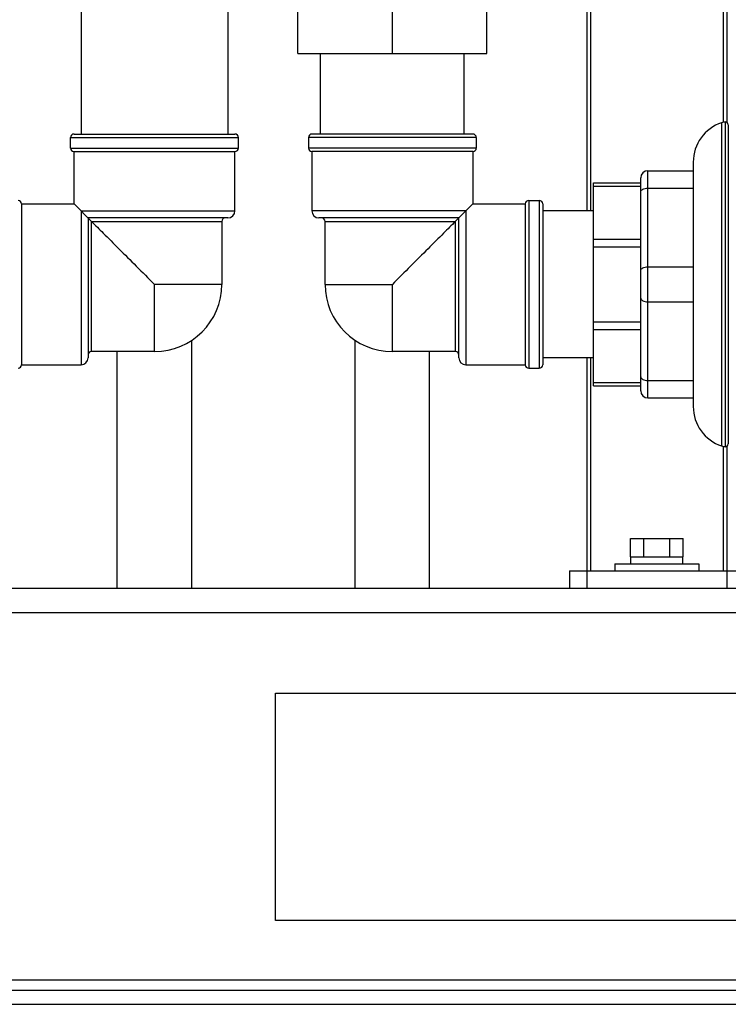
# Model space of a CAD drawing. Header units: millimetres. Extents: x 0 to 4000, y 0 to 3000.
# Tile 86 of 171: x 1038 to 1241, y 1414 to 1695. Entities that reach past the tile are written whole.
import ezdxf

# ---------------------------------------------------------------- set-up
doc = ezdxf.new("R2010")
doc.units = ezdxf.units.MM
doc.header["$LTSCALE"] = 219.99956
doc.layers.get('0').update_dxf_attribs({"linetype": 'CONTINUOUS'})
doc.layers.add('ASSI', color=7, linetype='CONTINUOUS')

msp = doc.modelspace()

# ---------------------------------------------------------------- linework, layer by layer
at = {"color": 7, "linetype": 'CONTINUOUS'}
for p, q in [((1200.31, 2456.63), (1200.31, 1640.68)), ((1240.31, 2456.63), (1240.31, 1666.15)), ((1117.7, 1685.68), (1117.7, 1707.68)), ((1144.7, 1685.68), (1144.7, 1707.68)), ((1171.7, 1685.68), (1171.7, 1707.68)), ((1055.75, 1700.68), (1055.75, 1662.68)), ((1097.66, 1700.68), (1097.66, 1662.68)), ((1117.7, 1685.68), (1171.7, 1685.68)), ((1124.2, 1662.68), (1124.2, 1685.68)), ((1165.2, 1662.68), (1165.2, 1685.68)), ((1239.81, 1666.15), (1239.81, 1573.22)), ((1240.71, 1665.35), (1240.71, 1574.01)), ((1053.7, 1662.68), (1099.7, 1662.68)), ((1167.7, 1662.68), (1121.7, 1662.68)), ((1052.7, 1658.68), (1052.7, 1661.68)), ((1100.7, 1658.68), (1100.7, 1661.68)), ((1120.7, 1661.68), (1120.7, 1658.68)), ((1168.7, 1661.68), (1168.7, 1658.68)), ((1053.7, 1642.68), (1053.7, 1657.68)), ((1053.7, 1657.68), (1099.7, 1657.68)), ((1099.7, 1640.68), (1099.7, 1657.68)), ((1167.7, 1657.68), (1121.7, 1657.68)), ((1121.7, 1657.68), (1121.7, 1640.68)), ((1167.7, 1657.68), (1167.7, 1642.68)), ((1230.7, 1654.68), (1230.7, 1584.68)), ((1217.7, 1652.18), (1230.7, 1652.18)), ((1202.2, 1648.68), (1215.7, 1648.68)), ((1202.2, 1590.68), (1202.2, 1648.68)), ((1215.7, 1589.18), (1215.7, 1650.18)), ((1038.7, 1642.68), (1038.7, 1596.68)), ((1038.7, 1642.68), (1053.7, 1642.68)), ((1058.7, 1637.68), (1053.7, 1642.68)), ((1163.7, 1638.68), (1167.7, 1642.68)), ((1167.7, 1642.68), (1182.7, 1642.68)), ((1182.7, 1642.68), (1182.7, 1596.68)), ((1183.7, 1643.68), (1186.7, 1643.68)), ((1187.7, 1642.68), (1187.7, 1596.68)), ((1202.2, 1640.68), (1187.7, 1640.68)), ((1097.7, 1638.68), (1057.7, 1638.68)), ((1057.7, 1638.68), (1057.7, 1598.68)), ((1163.7, 1638.68), (1123.7, 1638.68)), ((1162.7, 1637.68), (1163.7, 1638.68)), ((1163.7, 1598.68), (1163.7, 1638.68)), ((1087.35, 1532.68), (1087.35, 1603.7)), ((1134.05, 1532.68), (1134.05, 1603.7)), ((1066.05, 1532.68), (1066.05, 1600.43)), ((1155.35, 1532.68), (1155.35, 1600.43)), ((1202.2, 1598.68), (1187.7, 1598.68)), ((1200.31, 1598.68), (1200.31, 1532.68)), ((1038.7, 1596.68), (1055.7, 1596.68)), ((1165.7, 1596.68), (1182.7, 1596.68)), ((1183.7, 1595.68), (1186.7, 1595.68)), ((1202.2, 1590.68), (1215.7, 1590.68)), ((1217.7, 1587.18), (1230.7, 1587.18)), ((1240.31, 1573.22), (1240.31, 1532.68)), ((1212.8, 1546.98), (1227.81, 1546.98)), ((1212.8, 1541.68), (1212.8, 1546.98)), ((1216.56, 1541.68), (1216.56, 1546.98)), ((1224.06, 1541.68), (1224.06, 1546.98)), ((1227.81, 1541.68), (1227.81, 1546.98)), ((1212.8, 1541.68), (1227.81, 1541.68)), ((1212.91, 1539.68), (1212.91, 1541.68)), ((1227.71, 1539.68), (1227.71, 1541.68)), ((1208.31, 1539.68), (1232.31, 1539.68)), ((1208.31, 1539.68), (1208.31, 1537.68)), ((1232.31, 1539.68), (1232.31, 1537.68)), ((1195.31, 1537.68), (1245.31, 1537.68)), ((1195.31, 1537.68), (1195.31, 1532.68)), ((2306.31, 1532.68), (516.31, 1532.68)), ((1111.31, 1502.68), (1316.31, 1502.68)), ((1111.31, 1437.68), (1111.31, 1502.68)), ((1316.31, 1437.68), (1111.31, 1437.68)), ((516.31, 1417.68), (2306.31, 1417.68)), ((516.31, 1413.68), (2306.31, 1413.68))]:
    msp.add_line(p, q, dxfattribs=at)
at = {"color": 9, "linetype": 'CONTINUOUS'}
for p, q in [((1201.31, 2456.63), (1201.31, 1640.68)), ((1239.31, 2456.63), (1239.31, 1666.15)), ((1238.82, 1665.93), (1238.82, 1573.43)), ((1052.7, 1661.68), (1100.7, 1661.68)), ((1168.7, 1661.68), (1120.7, 1661.68)), ((1052.7, 1658.68), (1100.7, 1658.68)), ((1168.7, 1658.68), (1120.7, 1658.68)), ((1217.7, 1587.18), (1217.7, 1652.18)), ((1202.2, 1647.8), (1215.7, 1647.8)), ((1217.7, 1647.18), (1230.7, 1647.18)), ((1183.7, 1643.68), (1183.7, 1595.68)), ((1186.7, 1643.68), (1186.7, 1595.68)), ((1055.7, 1640.68), (1055.7, 1596.68)), ((1055.7, 1640.68), (1099.7, 1640.68)), ((1165.7, 1640.68), (1121.7, 1640.68)), ((1165.7, 1640.68), (1165.7, 1596.68)), ((1058.7, 1637.68), (1095.95, 1637.68)), ((1058.7, 1600.43), (1058.7, 1637.68)), ((1125.45, 1637.68), (1162.7, 1637.68)), ((1162.7, 1637.68), (1162.7, 1600.43)), ((1202.2, 1632.57), (1215.7, 1632.57)), ((1202.2, 1630.45), (1215.7, 1630.45)), ((1217.7, 1624.68), (1230.7, 1624.68)), ((1217.7, 1614.68), (1230.7, 1614.68)), ((1202.2, 1608.91), (1215.7, 1608.91)), ((1202.2, 1606.79), (1215.7, 1606.79)), ((1201.31, 1598.68), (1201.31, 1537.68)), ((1217.7, 1592.18), (1230.7, 1592.18)), ((1202.2, 1591.56), (1215.7, 1591.56)), ((1239.31, 1573.22), (1239.31, 1537.68)), ((2306.31, 1525.68), (516.31, 1525.68)), ((592.53, 1420.68), (1405.08, 1420.68))]:
    msp.add_line(p, q, dxfattribs=at)
at = {"color": 7, "linetype": 'CONTINUOUS'}
for centre, radius, start, end in [((1242.55, 1654.68), 11.85, 108.3247, 180), ((1240.4, 1661.18), 5, 96.8006, 108.3663), ((1239.91, 1665.35), 0.8, 0, 97.0055), ((1053.7, 1661.68), 1, 90, 180), ((1099.7, 1661.68), 1, 0, 90), ((1121.7, 1661.68), 1, 90, 180), ((1167.7, 1661.68), 1, 0, 90), ((1053.7, 1658.68), 1, 180, 270), ((1099.7, 1658.68), 1, 270, 360), ((1121.7, 1658.68), 1, 180, 270), ((1167.7, 1658.68), 1, 270, 360), ((1217.7, 1650.18), 2, 90, 180), ((1037.7, 1642.68), 1, 0, 90), ((1183.7, 1642.68), 1, 90, 180), ((1186.7, 1642.68), 1, 0, 90), ((1097.7, 1640.68), 2, 270, 360), ((1123.7, 1640.68), 2, 180, 270), ((1096.95, 1637.68), 1, 90, 180), ((1124.45, 1637.68), 1, 0, 90), ((1058.7, 1599.43), 1, 90, 180), ((1162.7, 1599.43), 1, 0, 90), ((1055.7, 1598.68), 2, 270, 360), ((1165.7, 1598.68), 2, 180, 270), ((1037.7, 1596.68), 1, 270, 360), ((1183.7, 1596.68), 1, 180, 270), ((1186.7, 1596.68), 1, 270, 360), ((1217.7, 1589.18), 2, 180, 270), ((1242.55, 1584.68), 11.85, 180, 251.6753), ((1240.4, 1578.18), 5, 251.6337, 263.1994), ((1239.91, 1574.01), 0.8, 262.9945, 360)]:
    msp.add_arc(centre, radius, start, end, dxfattribs=at)
at = {"color": 9, "linetype": 'CONTINUOUS'}
for points in [[(1215.7, 1646.18), (1215.7, 1646.49), (1216.22, 1646.92), (1216.95, 1647.13), (1217.45, 1647.18), (1217.7, 1647.18)], [(1215.7, 1623.68), (1215.7, 1623.99), (1216.22, 1624.42), (1216.95, 1624.63), (1217.45, 1624.68), (1217.7, 1624.68)], [(1215.7, 1615.68), (1215.7, 1615.37), (1216.22, 1614.94), (1216.95, 1614.73), (1217.45, 1614.68), (1217.7, 1614.68)], [(1215.7, 1593.18), (1215.7, 1592.87), (1216.22, 1592.44), (1216.95, 1592.23), (1217.45, 1592.18), (1217.7, 1592.18)]]:
    msp.add_open_spline(points, degree=3, knots=[0, 0, 0, 0, 0.387198, 0.675646, 1, 1, 1, 1], dxfattribs=at)
at = {"color": 7, "linetype": 'CONTINUOUS'}
for points in [[(1058.7, 1637.68), (1059.81, 1636.56), (1062.42, 1633.97), (1066.68, 1629.7), (1071.57, 1624.82), (1074.96, 1621.41), (1076.7, 1619.68)], [(1162.7, 1637.68), (1161.58, 1636.57), (1158.99, 1633.96), (1154.72, 1629.7), (1149.84, 1624.81), (1146.43, 1621.42), (1144.7, 1619.68)]]:
    msp.add_open_spline(points, degree=3, knots=[0, 0, 0, 0, 0.185629, 0.433394, 0.710708, 1, 1, 1, 1], dxfattribs=at)
at = {"layer": 'ASSI', "color": 7, "linetype": 'CONTINUOUS'}
for p, q in [((1095.95, 1637.68), (1095.95, 1619.68)), ((1125.45, 1619.68), (1125.45, 1637.68)), ((1076.7, 1600.43), (1058.7, 1600.43)), ((1162.7, 1600.43), (1144.7, 1600.43))]:
    msp.add_line(p, q, dxfattribs=at)
at = {"layer": 'ASSI', "color": 9, "linetype": 'CONTINUOUS'}
for p, q in [((1095.95, 1619.68), (1076.7, 1619.68)), ((1076.7, 1600.43), (1076.7, 1619.68)), ((1125.45, 1619.68), (1144.7, 1619.68)), ((1144.7, 1600.43), (1144.7, 1619.68))]:
    msp.add_line(p, q, dxfattribs=at)
at = {"layer": 'ASSI', "color": 7, "linetype": 'CONTINUOUS'}
for centre, start, end in [((1076.7, 1619.68), 270, 360), ((1144.7, 1619.68), 180, 270)]:
    msp.add_arc(centre, 19.25, start, end, dxfattribs=at)

doc.saveas('drawing.dxf')
